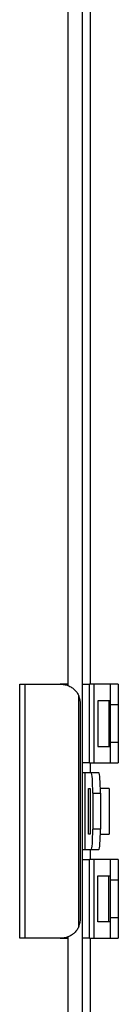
# Model space of a CAD drawing. Header units: inches. Extents: x 0 to 240, y -11 to 156.
# Tile 10 of 34: x 39.17 to 39.727, y 82.225 to 87.813. Entities that reach past the tile are written whole.
import ezdxf

# ---------------------------------------------------------------- set-up
doc = ezdxf.new("R2010")
doc.units = ezdxf.units.IN
doc.header["$LTSCALE"] = 14.423415
doc.header["$MEASUREMENT"] = 0
doc.layers.add('Visible Edges(ANSI)', color=7, linetype='Continuous', lineweight=25)
doc.layers.add('Visible Tangent Edges(ANSI)', color=7, linetype='Continuous', lineweight=25)

msp = doc.modelspace()

# ---------------------------------------------------------------- linework, layer by layer
at = {"layer": 'Visible Edges(ANSI)'}
for p, q in [((39.5224, 135.8582), (39.5224, 30.7843)), ((39.4418, 129.104), (39.4418, 84.0345)), ((39.1698, 84.0419), (39.2007, 84.0419)), ((39.1698, 82.6005), (39.1698, 84.0419)), ((39.2007, 84.0419), (39.3982, 84.0419)), ((39.4418, 84.0419), (39.3982, 84.0419)), ((39.5224, 84.0419), (39.5651, 84.0419)), ((39.59, 84.0419), (39.5651, 84.0419)), ((39.6835, 84.0419), (39.59, 84.0419)), ((39.6835, 83.9266), (39.6835, 84.0419)), ((39.7267, 84.0419), (39.6835, 84.0419)), ((39.7267, 84.0419), (39.7267, 83.9266)), ((39.5134, 82.7158), (39.5134, 83.9266)), ((39.6114, 83.9482), (39.6114, 83.6888)), ((39.6727, 83.9482), (39.6114, 83.9482)), ((39.6835, 83.9482), (39.6727, 83.9482)), ((39.6835, 83.7104), (39.6835, 83.9266)), ((39.7267, 83.9266), (39.7267, 83.7104)), ((39.6835, 83.5951), (39.6835, 83.7104)), ((39.7267, 83.7104), (39.7267, 83.5951)), ((39.6114, 83.6888), (39.6727, 83.6888)), ((39.6727, 83.6888), (39.6835, 83.6888)), ((39.5651, 83.5951), (39.5224, 83.5951)), ((39.5651, 83.5951), (39.59, 83.5951)), ((39.59, 83.5951), (39.6835, 83.5951)), ((39.6835, 83.5951), (39.7267, 83.5951)), ((39.5386, 83.5389), (39.5224, 83.5389)), ((39.5746, 83.5389), (39.5386, 83.5389)), ((39.6178, 83.5389), (39.5746, 83.5389)), ((39.5585, 83.1915), (39.5585, 83.4509)), ((39.5585, 83.4509), (39.5678, 83.4509)), ((39.5676, 83.4509), (39.5676, 83.1915)), ((39.5827, 83.4235), (39.5827, 83.2189)), ((39.6757, 83.4509), (39.6256, 83.4509)), ((39.6258, 83.4235), (39.6258, 83.2189)), ((39.6757, 83.4509), (39.6757, 83.1915)), ((39.5678, 83.1915), (39.5585, 83.1915)), ((39.6256, 83.1915), (39.6757, 83.1915)), ((39.5224, 83.1036), (39.5386, 83.1036)), ((39.5386, 83.1036), (39.5746, 83.1036)), ((39.5746, 83.1036), (39.6178, 83.1036)), ((39.5224, 83.0473), (39.5651, 83.0473)), ((39.59, 83.0473), (39.5651, 83.0473)), ((39.6835, 83.0473), (39.59, 83.0473)), ((39.6835, 82.932), (39.6835, 83.0473)), ((39.7267, 83.0473), (39.6835, 83.0473)), ((39.7267, 83.0473), (39.7267, 82.932)), ((39.6114, 82.6942), (39.6114, 82.9537)), ((39.6114, 82.9537), (39.6727, 82.9537)), ((39.6727, 82.9537), (39.6835, 82.9537)), ((39.6835, 82.7158), (39.6835, 82.932)), ((39.7267, 82.932), (39.7267, 82.7158)), ((39.6835, 82.6005), (39.6835, 82.7158)), ((39.7267, 82.7158), (39.7267, 82.6005)), ((39.6727, 82.6942), (39.6114, 82.6942)), ((39.6835, 82.6942), (39.6727, 82.6942)), ((39.2007, 82.6005), (39.1698, 82.6005)), ((39.3982, 82.6005), (39.2007, 82.6005)), ((39.3982, 82.6005), (39.4418, 82.6005)), ((39.4418, 82.6079), (39.4418, 37.5384)), ((39.5651, 82.6005), (39.5224, 82.6005)), ((39.5651, 82.6005), (39.59, 82.6005)), ((39.59, 82.6005), (39.6835, 82.6005)), ((39.6835, 82.6005), (39.7267, 82.6005))]:
    msp.add_line(p, q, dxfattribs=at)
at = {"layer": 'Visible Edges(ANSI)', "flags": 128}
for points in [[(39.3982, 84.0419), (39.4037, 84.0418), (39.4092, 84.0415), (39.4148, 84.0409), (39.4204, 84.0401), (39.426, 84.039), (39.4316, 84.0377), (39.4371, 84.0361), (39.4424, 84.0343), (39.4477, 84.0322), (39.4528, 84.0298), (39.4578, 84.0271), (39.4626, 84.0242), (39.4672, 84.0211), (39.4716, 84.0178), (39.4758, 84.0144), (39.4797, 84.0107), (39.4834, 84.0069), (39.487, 84.0028), (39.4903, 83.9985), (39.4935, 83.994), (39.4965, 83.9893), (39.4992, 83.9844), (39.5018, 83.9794), (39.5041, 83.9742)], [(39.5041, 82.6682), (39.5018, 82.663), (39.4992, 82.658), (39.4965, 82.6531), (39.4935, 82.6484), (39.4903, 82.6439), (39.487, 82.6396), (39.4834, 82.6356), (39.4797, 82.6317), (39.4758, 82.6281), (39.4716, 82.6246), (39.4672, 82.6213), (39.4626, 82.6182), (39.4578, 82.6153), (39.4528, 82.6127), (39.4477, 82.6103), (39.4424, 82.6081), (39.4371, 82.6063), (39.4316, 82.6047), (39.426, 82.6034), (39.4204, 82.6024), (39.4148, 82.6015), (39.4092, 82.601), (39.4037, 82.6006), (39.3982, 82.6005)]]:
    msp.add_lwpolyline(points, dxfattribs=at)
at = {"layer": 'Visible Edges(ANSI)'}
for centre, major_axis, ratio, start_param, end_param in [((39.4089, 83.9266), (0, -0.1153), 0.906308, 1.570796, 1.996411), ((39.5746, 83.4235), (0, 0.1153), 0.069756, 4.712389, 6.283185), ((39.6178, 83.4235), (0, 0.1153), 0.069756, 4.712389, 6.283185), ((39.5746, 83.2189), (0, -0.1153), 0.069756, 0, 1.570796), ((39.6178, 83.2189), (0, -0.1153), 0.069756, 0, 1.570796), ((39.4089, 82.7158), (0, -0.1153), 0.906308, 1.145182, 1.570796)]:
    msp.add_ellipse(centre, major_axis=major_axis, ratio=ratio, start_param=start_param, end_param=end_param, dxfattribs=at)
at = {"layer": 'Visible Tangent Edges(ANSI)'}
for p, q in [((39.5678, 129.0966), (39.5678, 84.0419)), ((39.2007, 82.6005), (39.2007, 84.0419)), ((39.5651, 83.5951), (39.5651, 84.0419)), ((39.59, 83.5951), (39.59, 84.0419)), ((39.5041, 82.6682), (39.5041, 83.9742)), ((39.6727, 83.9482), (39.6727, 83.6888)), ((39.6835, 83.9266), (39.7267, 83.9266)), ((39.7267, 83.7104), (39.6835, 83.7104)), ((39.5678, 83.5951), (39.5678, 83.5389)), ((39.5386, 83.5389), (39.5386, 83.1036)), ((39.5678, 83.4509), (39.5678, 83.1915)), ((39.5827, 83.4235), (39.6258, 83.4235)), ((39.6258, 83.2189), (39.5827, 83.2189)), ((39.5678, 83.1036), (39.5678, 83.0473)), ((39.5651, 82.6005), (39.5651, 83.0473)), ((39.59, 82.6005), (39.59, 83.0473)), ((39.6727, 82.6942), (39.6727, 82.9537)), ((39.6835, 82.932), (39.7267, 82.932)), ((39.7267, 82.7158), (39.6835, 82.7158)), ((39.5678, 82.6005), (39.5678, 37.5458))]:
    msp.add_line(p, q, dxfattribs=at)

doc.saveas('drawing.dxf')
